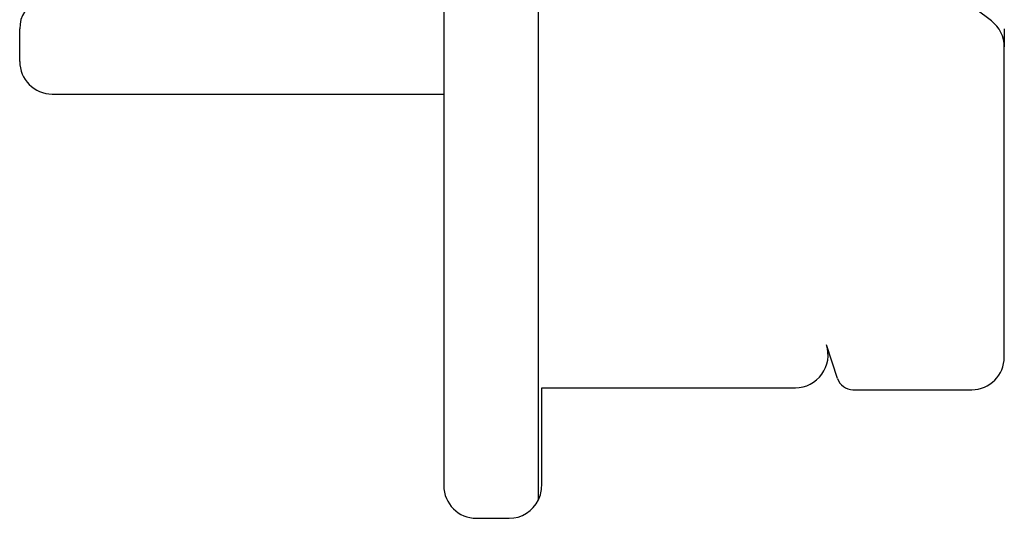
# Model space of a CAD drawing. Header units: millimetres. Extents: x 16 to 683, y 16 to 524.
# Tile 6 of 17: x 47 to 77, y 175 to 190. Entities that reach past the tile are written whole.
import ezdxf

# ---------------------------------------------------------------- set-up
doc = ezdxf.new("R2010")
doc.units = ezdxf.units.MM
doc.header["$LTSCALE"] = 2.5

msp = doc.modelspace()

# ---------------------------------------------------------------- linework, layer by layer
for p, q in [((63.083, 175.445), (63.083, 216.317)), ((60.183, 215.881), (60.183, 175.881)), ((76.966, 190.121), (73.67, 192.618)), ((47.183, 188.881), (47.183, 189.881)), ((77.362, 189.881), (77.362, 189.324)), ((77.362, 179.821), (77.362, 189.324)), ((48.183, 187.881), (60.183, 187.881)), ((72.249, 179.165), (71.909, 180.194)), ((63.183, 178.881), (70.96, 178.881)), ((63.183, 175.881), (63.183, 178.881)), ((72.724, 178.821), (76.362, 178.821)), ((61.183, 174.881), (62.183, 174.881))]:
    msp.add_line(p, q)
for centre, radius, start, end in [((48.183, 189.881), 1, 115.8419, 180), ((76.362, 189.324), 1, 0, 52.8533), ((48.183, 188.881), 1, 180, 270), ((70.96, 179.881), 1, 270, 18.2629), ((76.362, 179.821), 1, 270, 0), ((72.724, 179.321), 0.5, 198.2629, 270), ((61.183, 175.881), 1, 180, 270), ((62.183, 175.881), 1, 334.1581, 0), ((62.183, 175.881), 1, 270, 334.1581)]:
    msp.add_arc(centre, radius, start, end)

doc.saveas('drawing.dxf')
